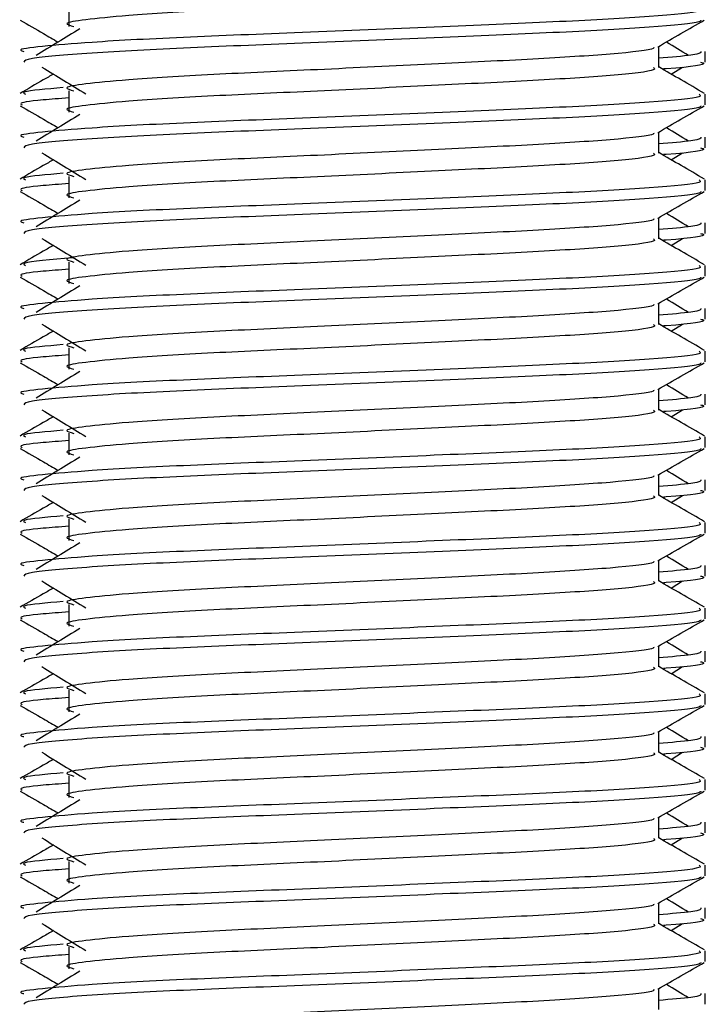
# Model space of a CAD drawing. Header units: millimetres. Extents: x 0 to 420, y 0 to 297.
# Tile 116 of 128: x 320.899 to 321.476, y 196.272 to 197.1. Entities that reach past the tile are written whole.
import ezdxf

# ---------------------------------------------------------------- set-up
doc = ezdxf.new("R2010")
doc.units = ezdxf.units.MM

msp = doc.modelspace()

# ---------------------------------------------------------------- linework, layer by layer
at = {"color": 7, "linetype": 'Continuous', "lineweight": 25}
for p, q in [((320.94019, 197.11265), (320.94019, 197.09462)), ((321.43633, 197.06019), (321.43633, 197.07776)), ((321.47534, 197.06465), (321.47534, 197.07363)), ((321.44672, 197.05455), (321.45637, 197.06045)), ((320.94019, 197.04056), (320.94019, 197.02254)), ((321.47534, 197.02859), (321.47534, 197.03758)), ((321.43633, 196.98811), (321.43633, 197.00568)), ((321.47534, 196.99257), (321.47534, 197.00155)), ((321.44672, 196.98246), (321.45637, 196.98837)), ((320.94019, 196.96848), (320.94019, 196.95046)), ((321.47534, 196.95651), (321.47534, 196.9655)), ((321.43633, 196.91603), (321.43633, 196.9336)), ((321.47534, 196.92049), (321.47534, 196.92947)), ((321.44672, 196.91038), (321.45637, 196.91629)), ((320.94019, 196.8964), (320.94019, 196.87838)), ((321.47534, 196.88443), (321.47534, 196.89342)), ((321.43633, 196.84394), (321.43633, 196.86152)), ((321.47534, 196.8484), (321.47534, 196.85739)), ((321.44672, 196.8383), (321.45637, 196.84421)), ((320.94019, 196.82432), (320.94019, 196.8063)), ((321.47534, 196.81235), (321.47534, 196.82134)), ((321.43633, 196.77186), (321.43633, 196.78944)), ((321.47534, 196.77632), (321.47534, 196.78531)), ((321.44672, 196.76622), (321.45637, 196.77213)), ((320.94019, 196.75224), (320.94019, 196.73422)), ((321.47534, 196.74027), (321.47534, 196.74926)), ((321.43633, 196.69978), (321.43633, 196.71736)), ((321.47534, 196.70424), (321.47534, 196.71323)), ((321.44672, 196.69414), (321.45637, 196.70005)), ((320.94019, 196.68016), (320.94019, 196.66213)), ((321.47534, 196.66819), (321.47534, 196.67717)), ((321.43633, 196.6277), (321.43633, 196.64527)), ((321.47534, 196.63216), (321.47534, 196.64114)), ((321.44672, 196.62206), (321.45637, 196.62797)), ((320.94019, 196.60807), (320.94019, 196.59005)), ((321.47534, 196.5961), (321.47534, 196.60509)), ((321.43633, 196.55562), (321.43633, 196.57319)), ((321.47534, 196.56008), (321.47534, 196.56906)), ((321.44672, 196.54997), (321.45637, 196.55588)), ((320.94019, 196.53599), (320.94019, 196.51797)), ((321.47534, 196.52402), (321.47534, 196.53301)), ((321.43633, 196.48354), (321.43633, 196.50111)), ((321.47534, 196.488), (321.47534, 196.49698)), ((321.44672, 196.47789), (321.45637, 196.4838)), ((320.94019, 196.46391), (320.94019, 196.44589)), ((321.47534, 196.45194), (321.47534, 196.46093)), ((321.43633, 196.41145), (321.43633, 196.42903)), ((321.47534, 196.41591), (321.47534, 196.4249)), ((321.44672, 196.40581), (321.45637, 196.41172)), ((320.94019, 196.39183), (320.94019, 196.37381)), ((321.47534, 196.37986), (321.47534, 196.38885)), ((321.43633, 196.33937), (321.43633, 196.35695)), ((321.47534, 196.34383), (321.47534, 196.35282)), ((321.44672, 196.33373), (321.45637, 196.33964)), ((320.94019, 196.31975), (320.94019, 196.30173)), ((321.47534, 196.30778), (321.47534, 196.31677)), ((321.43633, 196.26729), (321.43633, 196.28487)), ((321.47534, 196.27175), (321.47534, 196.28074))]:
    msp.add_line(p, q, dxfattribs=at)
for points, knots in [([(321.43201, 197.13222), (321.4328, 197.13152), (321.43517, 197.12942), (321.40008, 197.1254), (321.33428, 197.12119), (321.24583, 197.117), (321.14957, 197.11224), (321.05846, 197.10825), (320.99111, 197.10416), (320.95231, 197.10025), (320.93419, 197.09737), (320.94125, 197.09543), (320.94439, 197.09456)], [0, 0, 0, 0, 0.059132, 0.177163, 0.292064, 0.406849, 0.524898, 0.638409, 0.754774, 0.844226, 0.930647, 1, 1, 1, 1]), ([(321.47035, 197.10966), (321.47125, 197.10897), (321.47395, 197.10689), (321.43341, 197.10287), (321.35733, 197.09866), (321.25505, 197.09447), (321.14368, 197.08971), (321.03842, 197.08572), (320.96017, 197.08163), (320.91635, 197.07772), (320.89632, 197.07536), (320.90116, 197.07396), (320.90229, 197.07363)], [0, 0, 0, 0, 0.061077, 0.184512, 0.304677, 0.424721, 0.548174, 0.666888, 0.788581, 0.882129, 0.97251, 1, 1, 1, 1]), ([(320.89937, 197.09995), (320.90589, 197.09618), (320.91653, 197.09003), (320.92716, 197.08387), (320.93127, 197.08149)], [0, 0, 0, 0, 0.61317, 1, 1, 1, 1]), ([(321.4719, 197.0999), (321.47167, 197.09946), (321.47075, 197.09759), (321.4335, 197.09386), (321.35731, 197.08966), (321.25502, 197.08546), (321.14379, 197.0807), (321.03803, 197.07672), (320.95481, 197.07226), (320.90465, 197.068), (320.90308, 197.06564), (320.90243, 197.06465)], [0, 0, 0, 0, 0.039912, 0.166158, 0.289058, 0.411836, 0.5381, 0.659517, 0.783982, 0.909693, 1, 1, 1, 1]), ([(321.43555, 197.07731), (321.44206, 197.08109), (321.4551, 197.08863), (321.46814, 197.09618), (321.47466, 197.09995)], [0, 0, 0, 0, 0.499936, 1, 1, 1, 1]), ([(320.9495, 197.09266), (320.94336, 197.0889), (320.93107, 197.08137), (320.91881, 197.07385), (320.91268, 197.07009)], [0, 0, 0, 0, 0.49999, 1, 1, 1, 1]), ([(321.4319, 197.07726), (321.4322, 197.07685), (321.43352, 197.07504), (321.39958, 197.07133), (321.33441, 197.06713), (321.2458, 197.06293), (321.14958, 197.05818), (321.05846, 197.05419), (320.99111, 197.0501), (320.95231, 197.04619), (320.93418, 197.04331), (320.94125, 197.04136), (320.9444, 197.0405)], [0, 0, 0, 0, 0.035107, 0.156135, 0.273953, 0.391653, 0.512699, 0.629093, 0.748412, 0.840135, 0.92875, 1, 1, 1, 1]), ([(321.46135, 197.07009), (321.45522, 197.07385), (321.44903, 197.07765), (321.44282, 197.08145), (321.44276, 197.08149)], [0, 0, 0, 0, 0.989832, 1, 1, 1, 1]), ([(321.47174, 197.07363), (321.4719, 197.07256), (321.47217, 197.07074), (321.44674, 197.06876), (321.43633, 197.06795)], [0, 0, 0, 0, 0.590683, 1, 1, 1, 1]), ([(320.91766, 197.06045), (320.92381, 197.05669), (320.93609, 197.04917), (320.94836, 197.04164), (320.95449, 197.03788)], [0, 0, 0, 0, 0.500011, 1, 1, 1, 1]), ([(321.43201, 197.06013), (321.4328, 197.05944), (321.43517, 197.05734), (321.40008, 197.05331), (321.33428, 197.04911), (321.24583, 197.04491), (321.14957, 197.04016), (321.05846, 197.03617), (320.99111, 197.03208), (320.95231, 197.02816), (320.93419, 197.02529), (320.94125, 197.02335), (320.94439, 197.02248)], [0, 0, 0, 0, 0.059132, 0.177163, 0.292064, 0.406849, 0.524898, 0.638409, 0.754774, 0.844226, 0.930647, 1, 1, 1, 1]), ([(321.4748, 197.0383), (321.46828, 197.04207), (321.45545, 197.04949), (321.44263, 197.05692), (321.43633, 197.06056)], [0, 0, 0, 0, 0.508368, 1, 1, 1, 1]), ([(321.4716, 197.06465), (321.47265, 197.06431), (321.47801, 197.06259), (321.465, 197.06051), (321.44107, 197.05896), (321.44025, 197.05891)], [0, 0, 0, 0, 0.190296, 0.972093, 1, 1, 1, 1]), ([(320.92731, 197.05455), (320.92447, 197.0529), (320.91511, 197.04749), (320.90575, 197.04207), (320.89923, 197.0383)], [0, 0, 0, 0, 0.303338, 1, 1, 1, 1]), ([(320.93549, 197.04314), (320.92137, 197.04193), (320.89896, 197.04001), (320.9024, 197.03824), (320.90368, 197.03758)], [0, 0, 0, 0, 0.629852, 1, 1, 1, 1]), ([(321.47035, 197.03758), (321.47125, 197.03689), (321.47395, 197.03481), (321.43341, 197.03079), (321.35733, 197.02658), (321.25505, 197.02239), (321.14368, 197.01763), (321.03842, 197.01364), (320.96017, 197.00955), (320.91635, 197.00563), (320.89632, 197.00328), (320.90116, 197.00188), (320.90229, 197.00155)], [0, 0, 0, 0, 0.061077, 0.184512, 0.304677, 0.424721, 0.548174, 0.666888, 0.788581, 0.882129, 0.97251, 1, 1, 1, 1]), ([(320.94019, 197.03442), (320.93252, 197.03386), (320.90897, 197.03213), (320.89772, 197.03031), (320.90045, 197.02892), (320.90108, 197.02859)], [0, 0, 0, 0, 0.270543, 0.831179, 1, 1, 1, 1]), ([(320.89937, 197.02787), (320.90589, 197.0241), (320.91653, 197.01794), (320.92716, 197.01179), (320.93127, 197.00941)], [0, 0, 0, 0, 0.61317, 1, 1, 1, 1]), ([(321.4719, 197.02782), (321.47167, 197.02737), (321.47075, 197.02551), (321.4335, 197.02178), (321.35731, 197.01757), (321.25502, 197.01338), (321.14379, 197.00862), (321.03803, 197.00464), (320.95481, 197.00017), (320.90465, 196.99592), (320.90308, 196.99356), (320.90243, 196.99257)], [0, 0, 0, 0, 0.039912, 0.166158, 0.289058, 0.411836, 0.5381, 0.659517, 0.783982, 0.909693, 1, 1, 1, 1]), ([(321.43555, 197.00523), (321.44206, 197.009), (321.4551, 197.01655), (321.46814, 197.0241), (321.47466, 197.02787)], [0, 0, 0, 0, 0.499936, 1, 1, 1, 1]), ([(320.9495, 197.02058), (320.94336, 197.01681), (320.93107, 197.00929), (320.91881, 197.00177), (320.91268, 196.998)], [0, 0, 0, 0, 0.49999, 1, 1, 1, 1]), ([(321.46135, 196.998), (321.45522, 197.00177), (321.44903, 197.00557), (321.44282, 197.00937), (321.44276, 197.00941)], [0, 0, 0, 0, 0.989832, 1, 1, 1, 1]), ([(321.4319, 197.00517), (321.4322, 197.00477), (321.43352, 197.00296), (321.39958, 196.99925), (321.33441, 196.99505), (321.2458, 196.99085), (321.14958, 196.98609), (321.05846, 196.98211), (320.99111, 196.97802), (320.95231, 196.9741), (320.93418, 196.97122), (320.94125, 196.96928), (320.9444, 196.96841)], [0, 0, 0, 0, 0.035107, 0.156135, 0.273953, 0.391653, 0.512699, 0.629093, 0.748412, 0.840135, 0.92875, 1, 1, 1, 1]), ([(321.47174, 197.00155), (321.4719, 197.00048), (321.47217, 196.99866), (321.44674, 196.99667), (321.43633, 196.99586)], [0, 0, 0, 0, 0.590683, 1, 1, 1, 1]), ([(321.4716, 196.99257), (321.47265, 196.99223), (321.47801, 196.99051), (321.465, 196.98842), (321.44107, 196.98688), (321.44025, 196.98683)], [0, 0, 0, 0, 0.190296, 0.972093, 1, 1, 1, 1]), ([(320.91766, 196.98837), (320.92381, 196.98461), (320.93609, 196.97709), (320.94836, 196.96956), (320.95449, 196.9658)], [0, 0, 0, 0, 0.500011, 1, 1, 1, 1]), ([(321.43201, 196.98805), (321.4328, 196.98735), (321.43517, 196.98526), (321.40008, 196.98123), (321.33428, 196.97703), (321.24583, 196.97283), (321.14957, 196.96807), (321.05846, 196.96409), (320.99111, 196.96), (320.95231, 196.95608), (320.93419, 196.95321), (320.94125, 196.95126), (320.94439, 196.9504)], [0, 0, 0, 0, 0.059132, 0.177163, 0.292064, 0.406849, 0.524898, 0.638409, 0.754774, 0.844226, 0.930647, 1, 1, 1, 1]), ([(321.4748, 196.96622), (321.46828, 196.96999), (321.45545, 196.97741), (321.44263, 196.98483), (321.43633, 196.98848)], [0, 0, 0, 0, 0.508368, 1, 1, 1, 1]), ([(320.92731, 196.98246), (320.92447, 196.98082), (320.91511, 196.97541), (320.90575, 196.96999), (320.89923, 196.96622)], [0, 0, 0, 0, 0.303338, 1, 1, 1, 1]), ([(320.93549, 196.97106), (320.92137, 196.96985), (320.89896, 196.96793), (320.9024, 196.96616), (320.90368, 196.9655)], [0, 0, 0, 0, 0.629852, 1, 1, 1, 1]), ([(321.47035, 196.9655), (321.47125, 196.96481), (321.47395, 196.96272), (321.43341, 196.95871), (321.35733, 196.9545), (321.25505, 196.95031), (321.14368, 196.94555), (321.03842, 196.94156), (320.96017, 196.93747), (320.91635, 196.93355), (320.89632, 196.9312), (320.90116, 196.9298), (320.90229, 196.92947)], [0, 0, 0, 0, 0.061077, 0.184512, 0.304677, 0.424721, 0.548174, 0.666888, 0.788581, 0.882129, 0.97251, 1, 1, 1, 1]), ([(320.94019, 196.96234), (320.93252, 196.96178), (320.90897, 196.96005), (320.89772, 196.95822), (320.90045, 196.95683), (320.90108, 196.95651)], [0, 0, 0, 0, 0.270543, 0.831179, 1, 1, 1, 1]), ([(320.89937, 196.95579), (320.90589, 196.95201), (320.91653, 196.94586), (320.92716, 196.93971), (320.93127, 196.93733)], [0, 0, 0, 0, 0.61317, 1, 1, 1, 1]), ([(321.4719, 196.95574), (321.47167, 196.95529), (321.47075, 196.95343), (321.4335, 196.94969), (321.35731, 196.94549), (321.25502, 196.9413), (321.14379, 196.93654), (321.03803, 196.93255), (320.95481, 196.92809), (320.90465, 196.92384), (320.90308, 196.92147), (320.90243, 196.92049)], [0, 0, 0, 0, 0.039912, 0.166158, 0.289058, 0.411836, 0.5381, 0.659517, 0.783982, 0.909693, 1, 1, 1, 1]), ([(321.43555, 196.93315), (321.44206, 196.93692), (321.4551, 196.94447), (321.46814, 196.95201), (321.47466, 196.95579)], [0, 0, 0, 0, 0.499936, 1, 1, 1, 1]), ([(320.9495, 196.9485), (320.94336, 196.94473), (320.93107, 196.93721), (320.91881, 196.92968), (320.91268, 196.92592)], [0, 0, 0, 0, 0.49999, 1, 1, 1, 1]), ([(321.4319, 196.93309), (321.4322, 196.93269), (321.43352, 196.93087), (321.39958, 196.92716), (321.33441, 196.92297), (321.2458, 196.91877), (321.14958, 196.91401), (321.05846, 196.91003), (320.99111, 196.90593), (320.95231, 196.90202), (320.93418, 196.89914), (320.94125, 196.8972), (320.9444, 196.89633)], [0, 0, 0, 0, 0.035107, 0.156135, 0.273953, 0.391653, 0.512699, 0.629093, 0.748412, 0.840135, 0.92875, 1, 1, 1, 1]), ([(321.46135, 196.92592), (321.45522, 196.92968), (321.44903, 196.93349), (321.44282, 196.93729), (321.44276, 196.93733)], [0, 0, 0, 0, 0.989832, 1, 1, 1, 1]), ([(321.47174, 196.92947), (321.4719, 196.92839), (321.47217, 196.92657), (321.44674, 196.92459), (321.43633, 196.92378)], [0, 0, 0, 0, 0.590683, 1, 1, 1, 1]), ([(320.91766, 196.91629), (320.92381, 196.91253), (320.93609, 196.905), (320.94836, 196.89748), (320.95449, 196.89372)], [0, 0, 0, 0, 0.500011, 1, 1, 1, 1]), ([(321.4748, 196.89414), (321.46828, 196.89791), (321.45545, 196.90533), (321.44263, 196.91275), (321.43633, 196.9164)], [0, 0, 0, 0, 0.508368, 1, 1, 1, 1]), ([(321.4716, 196.92049), (321.47265, 196.92015), (321.47801, 196.91842), (321.465, 196.91634), (321.44107, 196.9148), (321.44025, 196.91474)], [0, 0, 0, 0, 0.190296, 0.972093, 1, 1, 1, 1]), ([(320.92731, 196.91038), (320.92447, 196.90874), (320.91511, 196.90332), (320.90575, 196.89791), (320.89923, 196.89414)], [0, 0, 0, 0, 0.3033381, 1, 1, 1, 1]), ([(321.43201, 196.91597), (321.4328, 196.91527), (321.43517, 196.91318), (321.40008, 196.90915), (321.33428, 196.90495), (321.24583, 196.90075), (321.14957, 196.89599), (321.05846, 196.89201), (320.99111, 196.88791), (320.95231, 196.884), (320.93419, 196.88112), (320.94125, 196.87918), (320.94439, 196.87832)], [0, 0, 0, 0, 0.059132, 0.1771634, 0.2920638, 0.4068492, 0.5248979, 0.6384095, 0.7547738, 0.8442256, 0.9306466, 1, 1, 1, 1]), ([(320.94329, 196.89985), (320.92541, 196.89834), (320.89907, 196.89612), (320.90256, 196.89408), (320.90368, 196.89342)], [0, 0, 0, 0, 0.678995, 1, 1, 1, 1]), ([(321.47035, 196.89342), (321.47125, 196.89273), (321.47395, 196.89064), (321.43341, 196.88663), (321.35733, 196.88242), (321.25505, 196.87823), (321.14368, 196.87347), (321.03842, 196.86948), (320.96017, 196.86539), (320.91635, 196.86147), (320.89632, 196.85911), (320.90116, 196.85771), (320.90229, 196.85739)], [0, 0, 0, 0, 0.061077, 0.184512, 0.304677, 0.424721, 0.548174, 0.666888, 0.788581, 0.882129, 0.97251, 1, 1, 1, 1]), ([(320.89937, 196.88371), (320.90589, 196.87993), (320.91653, 196.87378), (320.92716, 196.86762), (320.93127, 196.86524)], [0, 0, 0, 0, 0.61317, 1, 1, 1, 1]), ([(320.94019, 196.89026), (320.93252, 196.8897), (320.90897, 196.88797), (320.89772, 196.88614), (320.90045, 196.88475), (320.90108, 196.88443)], [0, 0, 0, 0, 0.270543, 0.831179, 1, 1, 1, 1]), ([(321.4719, 196.88366), (321.47167, 196.88321), (321.47075, 196.88135), (321.4335, 196.87761), (321.35731, 196.87341), (321.25502, 196.86922), (321.14379, 196.86446), (321.03803, 196.86047), (320.95481, 196.85601), (320.90465, 196.85176), (320.90308, 196.84939), (320.90243, 196.8484)], [0, 0, 0, 0, 0.0399117, 0.1661575, 0.2890582, 0.4118359, 0.5381002, 0.6595169, 0.7839817, 0.9096926, 1, 1, 1, 1]), ([(321.43555, 196.86107), (321.44206, 196.86484), (321.4551, 196.87239), (321.46814, 196.87993), (321.47466, 196.88371)], [0, 0, 0, 0, 0.499936, 1, 1, 1, 1]), ([(320.9495, 196.87641), (320.94336, 196.87265), (320.93107, 196.86513), (320.91881, 196.8576), (320.91268, 196.85384)], [0, 0, 0, 0, 0.49999, 1, 1, 1, 1]), ([(321.4319, 196.86101), (321.4322, 196.8606), (321.43352, 196.85879), (321.39958, 196.85508), (321.33441, 196.85089), (321.2458, 196.84669), (321.14958, 196.84193), (321.05846, 196.83794), (320.99111, 196.83385), (320.95231, 196.82994), (320.93418, 196.82706), (320.94125, 196.82512), (320.9444, 196.82425)], [0, 0, 0, 0, 0.035107, 0.156135, 0.273953, 0.391653, 0.512699, 0.629093, 0.748412, 0.840135, 0.92875, 1, 1, 1, 1]), ([(321.46135, 196.85384), (321.45522, 196.8576), (321.44903, 196.8614), (321.44282, 196.8652), (321.44276, 196.86524)], [0, 0, 0, 0, 0.989832, 1, 1, 1, 1]), ([(321.47174, 196.85739), (321.4719, 196.85631), (321.47217, 196.85449), (321.44674, 196.85251), (321.43633, 196.8517)], [0, 0, 0, 0, 0.590683, 1, 1, 1, 1]), ([(320.91766, 196.84421), (320.92381, 196.84045), (320.93609, 196.83292), (320.94836, 196.8254), (320.95449, 196.82163)], [0, 0, 0, 0, 0.500011, 1, 1, 1, 1]), ([(321.43201, 196.84389), (321.4328, 196.84319), (321.43517, 196.8411), (321.40008, 196.83707), (321.33428, 196.83286), (321.24583, 196.82867), (321.14957, 196.82391), (321.05846, 196.81992), (320.99111, 196.81583), (320.95231, 196.81192), (320.93419, 196.80904), (320.94125, 196.8071), (320.94439, 196.80624)], [0, 0, 0, 0, 0.059132, 0.177163, 0.292064, 0.406849, 0.524898, 0.638409, 0.754774, 0.844226, 0.930647, 1, 1, 1, 1]), ([(321.4748, 196.82206), (321.46828, 196.82583), (321.45545, 196.83325), (321.44263, 196.84067), (321.43633, 196.84432)], [0, 0, 0, 0, 0.508368, 1, 1, 1, 1]), ([(321.4716, 196.8484), (321.47265, 196.84807), (321.47801, 196.84634), (321.465, 196.84426), (321.44107, 196.84272), (321.44025, 196.84266)], [0, 0, 0, 0, 0.190296, 0.972093, 1, 1, 1, 1]), ([(320.92731, 196.8383), (320.92447, 196.83666), (320.91511, 196.83124), (320.90575, 196.82583), (320.89923, 196.82206)], [0, 0, 0, 0, 0.303338, 1, 1, 1, 1]), ([(320.93549, 196.8269), (320.92137, 196.82569), (320.89896, 196.82377), (320.9024, 196.82199), (320.90368, 196.82134)], [0, 0, 0, 0, 0.629852, 1, 1, 1, 1]), ([(321.47035, 196.82134), (321.47125, 196.82065), (321.47395, 196.81856), (321.43341, 196.81454), (321.35733, 196.81034), (321.25505, 196.80614), (321.14368, 196.80139), (321.03842, 196.7974), (320.96017, 196.79331), (320.91635, 196.78939), (320.89632, 196.78703), (320.90116, 196.78563), (320.90229, 196.78531)], [0, 0, 0, 0, 0.061077, 0.184512, 0.304677, 0.424721, 0.548174, 0.666888, 0.788581, 0.882129, 0.97251, 1, 1, 1, 1]), ([(320.94019, 196.81817), (320.93252, 196.81761), (320.90897, 196.81589), (320.89772, 196.81406), (320.90045, 196.81267), (320.90108, 196.81235)], [0, 0, 0, 0, 0.270543, 0.831179, 1, 1, 1, 1]), ([(320.89937, 196.81162), (320.90589, 196.80785), (320.91653, 196.8017), (320.92716, 196.79554), (320.93127, 196.79316)], [0, 0, 0, 0, 0.6131696, 1, 1, 1, 1]), ([(321.4719, 196.81158), (321.47167, 196.81113), (321.47075, 196.80927), (321.4335, 196.80553), (321.35731, 196.80133), (321.25502, 196.79713), (321.14379, 196.79237), (321.03803, 196.78839), (320.95481, 196.78393), (320.90465, 196.77968), (320.90308, 196.77731), (320.90243, 196.77632)], [0, 0, 0, 0, 0.0399117, 0.1661575, 0.2890582, 0.4118359, 0.5381002, 0.6595169, 0.7839817, 0.9096926, 1, 1, 1, 1]), ([(321.43555, 196.78899), (321.44206, 196.79276), (321.4551, 196.80031), (321.46814, 196.80785), (321.47466, 196.81162)], [0, 0, 0, 0, 0.499936, 1, 1, 1, 1]), ([(320.9495, 196.80433), (320.94336, 196.80057), (320.93107, 196.79305), (320.91881, 196.78552), (320.91268, 196.78176)], [0, 0, 0, 0, 0.49999, 1, 1, 1, 1]), ([(321.46135, 196.78176), (321.45522, 196.78552), (321.44903, 196.78932), (321.44282, 196.79312), (321.44276, 196.79316)], [0, 0, 0, 0, 0.989832, 1, 1, 1, 1]), ([(321.4319, 196.78893), (321.4322, 196.78852), (321.43352, 196.78671), (321.39958, 196.783), (321.33441, 196.7788), (321.2458, 196.77461), (321.14958, 196.76985), (321.05846, 196.76586), (320.99111, 196.76177), (320.95231, 196.75786), (320.93418, 196.75498), (320.94125, 196.75304), (320.9444, 196.75217)], [0, 0, 0, 0, 0.035107, 0.156135, 0.273953, 0.391653, 0.512699, 0.629093, 0.748412, 0.840135, 0.92875, 1, 1, 1, 1]), ([(321.47174, 196.78531), (321.4719, 196.78423), (321.47217, 196.78241), (321.44674, 196.78043), (321.43633, 196.77962)], [0, 0, 0, 0, 0.5906829, 1, 1, 1, 1]), ([(321.4716, 196.77632), (321.47265, 196.77598), (321.47801, 196.77426), (321.465, 196.77218), (321.44107, 196.77063), (321.44025, 196.77058)], [0, 0, 0, 0, 0.190296, 0.972093, 1, 1, 1, 1]), ([(320.91766, 196.77213), (320.92381, 196.76837), (320.93609, 196.76084), (320.94836, 196.75332), (320.95449, 196.74955)], [0, 0, 0, 0, 0.500011, 1, 1, 1, 1]), ([(321.43201, 196.77181), (321.4328, 196.77111), (321.43517, 196.76901), (321.40008, 196.76499), (321.33428, 196.76078), (321.24583, 196.75659), (321.14957, 196.75183), (321.05846, 196.74784), (320.99111, 196.74375), (320.95231, 196.73984), (320.93419, 196.73696), (320.94125, 196.73502), (320.94439, 196.73415)], [0, 0, 0, 0, 0.059132, 0.1771634, 0.2920638, 0.4068492, 0.5248979, 0.6384095, 0.7547738, 0.8442256, 0.9306466, 1, 1, 1, 1]), ([(321.4748, 196.74998), (321.46828, 196.75375), (321.45545, 196.76117), (321.44263, 196.76859), (321.43633, 196.77224)], [0, 0, 0, 0, 0.508368, 1, 1, 1, 1]), ([(320.92731, 196.76622), (320.92447, 196.76458), (320.91511, 196.75916), (320.90575, 196.75375), (320.89923, 196.74998)], [0, 0, 0, 0, 0.303338, 1, 1, 1, 1]), ([(320.93549, 196.75482), (320.92137, 196.75361), (320.89896, 196.75168), (320.9024, 196.74991), (320.90368, 196.74926)], [0, 0, 0, 0, 0.629852, 1, 1, 1, 1]), ([(321.47035, 196.74926), (321.47125, 196.74857), (321.47395, 196.74648), (321.43341, 196.74246), (321.35733, 196.73826), (321.25505, 196.73406), (321.14368, 196.7293), (321.03842, 196.72532), (320.96017, 196.72123), (320.91635, 196.71731), (320.89632, 196.71495), (320.90116, 196.71355), (320.90229, 196.71323)], [0, 0, 0, 0, 0.061077, 0.184512, 0.304677, 0.424721, 0.548174, 0.666888, 0.788581, 0.882129, 0.97251, 1, 1, 1, 1]), ([(320.94019, 196.74609), (320.93252, 196.74553), (320.90897, 196.74381), (320.89772, 196.74198), (320.90045, 196.74059), (320.90108, 196.74027)], [0, 0, 0, 0, 0.270543, 0.831179, 1, 1, 1, 1]), ([(320.89937, 196.73954), (320.90589, 196.73577), (320.91653, 196.72962), (320.92716, 196.72346), (320.93127, 196.72108)], [0, 0, 0, 0, 0.61317, 1, 1, 1, 1]), ([(321.4719, 196.73949), (321.47167, 196.73905), (321.47075, 196.73719), (321.4335, 196.73345), (321.35731, 196.72925), (321.25502, 196.72505), (321.14379, 196.72029), (321.03803, 196.71631), (320.95481, 196.71185), (320.90465, 196.70759), (320.90308, 196.70523), (320.90243, 196.70424)], [0, 0, 0, 0, 0.039912, 0.166158, 0.289058, 0.411836, 0.5381, 0.659517, 0.783982, 0.909693, 1, 1, 1, 1]), ([(321.43555, 196.7169), (321.44206, 196.72068), (321.4551, 196.72823), (321.46814, 196.73577), (321.47466, 196.73954)], [0, 0, 0, 0, 0.499936, 1, 1, 1, 1]), ([(320.9495, 196.73225), (320.94336, 196.72849), (320.93107, 196.72096), (320.91881, 196.71344), (320.91268, 196.70968)], [0, 0, 0, 0, 0.49999, 1, 1, 1, 1]), ([(321.46135, 196.70968), (321.45522, 196.71344), (321.44903, 196.71724), (321.44282, 196.72104), (321.44276, 196.72108)], [0, 0, 0, 0, 0.989832, 1, 1, 1, 1]), ([(321.4319, 196.71685), (321.4322, 196.71644), (321.43352, 196.71463), (321.39958, 196.71092), (321.33441, 196.70672), (321.2458, 196.70253), (321.14958, 196.69777), (321.05846, 196.69378), (320.99111, 196.68969), (320.95231, 196.68578), (320.93418, 196.6829), (320.94125, 196.68095), (320.9444, 196.68009)], [0, 0, 0, 0, 0.035107, 0.156135, 0.273953, 0.391653, 0.512699, 0.629093, 0.748412, 0.840135, 0.92875, 1, 1, 1, 1]), ([(321.47174, 196.71323), (321.4719, 196.71215), (321.47217, 196.71033), (321.44674, 196.70835), (321.43633, 196.70754)], [0, 0, 0, 0, 0.590683, 1, 1, 1, 1]), ([(321.4716, 196.70424), (321.47265, 196.7039), (321.47801, 196.70218), (321.465, 196.7001), (321.44107, 196.69855), (321.44025, 196.6985)], [0, 0, 0, 0, 0.190296, 0.972093, 1, 1, 1, 1]), ([(320.92731, 196.69414), (320.92447, 196.6925), (320.91511, 196.68708), (320.90575, 196.68167), (320.89923, 196.67789)], [0, 0, 0, 0, 0.303338, 1, 1, 1, 1]), ([(320.91766, 196.70005), (320.92381, 196.69628), (320.93609, 196.68876), (320.94836, 196.68123), (320.95449, 196.67747)], [0, 0, 0, 0, 0.500011, 1, 1, 1, 1]), ([(321.43201, 196.69973), (321.4328, 196.69903), (321.43517, 196.69693), (321.40008, 196.69291), (321.33428, 196.6887), (321.24583, 196.68451), (321.14957, 196.67975), (321.05846, 196.67576), (320.99111, 196.67167), (320.95231, 196.66776), (320.93419, 196.66488), (320.94125, 196.66294), (320.94439, 196.66207)], [0, 0, 0, 0, 0.059132, 0.177163, 0.292064, 0.406849, 0.524898, 0.638409, 0.754774, 0.844226, 0.930647, 1, 1, 1, 1]), ([(321.4748, 196.67789), (321.46828, 196.68167), (321.45545, 196.68908), (321.44263, 196.69651), (321.43633, 196.70016)], [0, 0, 0, 0, 0.5083681, 1, 1, 1, 1]), ([(321.47035, 196.67717), (321.47125, 196.67648), (321.47395, 196.6744), (321.43341, 196.67038), (321.35733, 196.66617), (321.25505, 196.66198), (321.14368, 196.65722), (321.03842, 196.65323), (320.96017, 196.64914), (320.91635, 196.64523), (320.89632, 196.64287), (320.90116, 196.64147), (320.90229, 196.64114)], [0, 0, 0, 0, 0.061077, 0.184512, 0.304677, 0.424721, 0.548174, 0.666888, 0.788581, 0.882129, 0.97251, 1, 1, 1, 1]), ([(320.93549, 196.68274), (320.92137, 196.68153), (320.89896, 196.6796), (320.9024, 196.67783), (320.90368, 196.67717)], [0, 0, 0, 0, 0.629852, 1, 1, 1, 1]), ([(320.94019, 196.67401), (320.93252, 196.67345), (320.90897, 196.67173), (320.89772, 196.6699), (320.90045, 196.66851), (320.90108, 196.66819)], [0, 0, 0, 0, 0.270543, 0.831179, 1, 1, 1, 1]), ([(320.89937, 196.66746), (320.90589, 196.66369), (320.91653, 196.65754), (320.92716, 196.65138), (320.93127, 196.649)], [0, 0, 0, 0, 0.61317, 1, 1, 1, 1]), ([(321.4719, 196.66741), (321.47167, 196.66697), (321.47075, 196.6651), (321.4335, 196.66137), (321.35731, 196.65717), (321.25502, 196.65297), (321.14379, 196.64821), (321.03803, 196.64423), (320.95481, 196.63977), (320.90465, 196.63551), (320.90308, 196.63315), (320.90243, 196.63216)], [0, 0, 0, 0, 0.039912, 0.166158, 0.289058, 0.411836, 0.5381, 0.659517, 0.783982, 0.909693, 1, 1, 1, 1]), ([(320.9495, 196.66017), (320.94336, 196.65641), (320.93107, 196.64888), (320.91881, 196.64136), (320.91268, 196.6376)], [0, 0, 0, 0, 0.49999, 1, 1, 1, 1]), ([(321.43555, 196.64482), (321.44206, 196.6486), (321.4551, 196.65614), (321.46814, 196.66369), (321.47466, 196.66746)], [0, 0, 0, 0, 0.4999356, 1, 1, 1, 1]), ([(321.4319, 196.64477), (321.4322, 196.64436), (321.43352, 196.64255), (321.39958, 196.63884), (321.33441, 196.63464), (321.2458, 196.63044), (321.14958, 196.62569), (321.05846, 196.6217), (320.99111, 196.61761), (320.95231, 196.6137), (320.93418, 196.61082), (320.94125, 196.60887), (320.9444, 196.60801)], [0, 0, 0, 0, 0.035107, 0.156135, 0.273953, 0.391653, 0.512699, 0.629093, 0.748412, 0.840135, 0.92875, 1, 1, 1, 1]), ([(321.46135, 196.6376), (321.45522, 196.64136), (321.44903, 196.64516), (321.44282, 196.64896), (321.44276, 196.649)], [0, 0, 0, 0, 0.989832, 1, 1, 1, 1]), ([(321.47174, 196.64114), (321.4719, 196.64007), (321.47217, 196.63825), (321.44674, 196.63627), (321.43633, 196.63546)], [0, 0, 0, 0, 0.590683, 1, 1, 1, 1]), ([(320.91766, 196.62797), (320.92381, 196.6242), (320.93609, 196.61668), (320.94836, 196.60915), (320.95449, 196.60539)], [0, 0, 0, 0, 0.500011, 1, 1, 1, 1]), ([(321.43201, 196.62764), (321.4328, 196.62695), (321.43517, 196.62485), (321.40008, 196.62083), (321.33428, 196.61662), (321.24583, 196.61242), (321.14957, 196.60767), (321.05846, 196.60368), (320.99111, 196.59959), (320.95231, 196.59567), (320.93419, 196.5928), (320.94125, 196.59086), (320.94439, 196.58999)], [0, 0, 0, 0, 0.059132, 0.177163, 0.292064, 0.406849, 0.524898, 0.638409, 0.754774, 0.844226, 0.930647, 1, 1, 1, 1]), ([(321.4748, 196.60581), (321.46828, 196.60958), (321.45545, 196.617), (321.44263, 196.62443), (321.43633, 196.62807)], [0, 0, 0, 0, 0.508368, 1, 1, 1, 1]), ([(321.4716, 196.63216), (321.47265, 196.63182), (321.47801, 196.6301), (321.465, 196.62802), (321.44107, 196.62647), (321.44025, 196.62642)], [0, 0, 0, 0, 0.190296, 0.972093, 1, 1, 1, 1]), ([(320.92731, 196.62206), (320.92447, 196.62041), (320.91511, 196.615), (320.90575, 196.60958), (320.89923, 196.60581)], [0, 0, 0, 0, 0.3033381, 1, 1, 1, 1]), ([(320.93549, 196.61065), (320.92137, 196.60944), (320.89896, 196.60752), (320.9024, 196.60575), (320.90368, 196.60509)], [0, 0, 0, 0, 0.629852, 1, 1, 1, 1]), ([(321.47035, 196.60509), (321.47125, 196.6044), (321.47395, 196.60232), (321.43341, 196.5983), (321.35733, 196.59409), (321.25505, 196.5899), (321.14368, 196.58514), (321.03842, 196.58115), (320.96017, 196.57706), (320.91635, 196.57315), (320.89632, 196.57079), (320.90116, 196.56939), (320.90229, 196.56906)], [0, 0, 0, 0, 0.061077, 0.184512, 0.304677, 0.424721, 0.548174, 0.666888, 0.788581, 0.882129, 0.97251, 1, 1, 1, 1]), ([(320.94019, 196.60193), (320.93252, 196.60137), (320.90897, 196.59964), (320.89772, 196.59782), (320.90045, 196.59643), (320.90108, 196.5961)], [0, 0, 0, 0, 0.270543, 0.831179, 1, 1, 1, 1]), ([(320.89937, 196.59538), (320.90589, 196.59161), (320.91653, 196.58545), (320.92716, 196.5793), (320.93127, 196.57692)], [0, 0, 0, 0, 0.61317, 1, 1, 1, 1]), ([(321.4719, 196.59533), (321.47167, 196.59488), (321.47075, 196.59302), (321.4335, 196.58929), (321.35731, 196.58508), (321.25502, 196.58089), (321.14379, 196.57613), (321.03803, 196.57215), (320.95481, 196.56768), (320.90465, 196.56343), (320.90308, 196.56107), (320.90243, 196.56008)], [0, 0, 0, 0, 0.039912, 0.166158, 0.289058, 0.411836, 0.5381, 0.659517, 0.783982, 0.909693, 1, 1, 1, 1]), ([(321.43555, 196.57274), (321.44206, 196.57651), (321.4551, 196.58406), (321.46814, 196.59161), (321.47466, 196.59538)], [0, 0, 0, 0, 0.499936, 1, 1, 1, 1]), ([(320.9495, 196.58809), (320.94336, 196.58433), (320.93107, 196.5768), (320.91881, 196.56928), (320.91268, 196.56551)], [0, 0, 0, 0, 0.49999, 1, 1, 1, 1]), ([(321.46135, 196.56551), (321.45522, 196.56928), (321.44903, 196.57308), (321.44282, 196.57688), (321.44276, 196.57692)], [0, 0, 0, 0, 0.989832, 1, 1, 1, 1]), ([(321.4319, 196.57268), (321.4322, 196.57228), (321.43352, 196.57047), (321.39958, 196.56676), (321.33441, 196.56256), (321.2458, 196.55836), (321.14958, 196.5536), (321.05846, 196.54962), (320.99111, 196.54553), (320.95231, 196.54161), (320.93418, 196.53873), (320.94125, 196.53679), (320.9444, 196.53592)], [0, 0, 0, 0, 0.035107, 0.156135, 0.273953, 0.391653, 0.512699, 0.629093, 0.748412, 0.840135, 0.92875, 1, 1, 1, 1]), ([(321.47174, 196.56906), (321.4719, 196.56799), (321.47217, 196.56617), (321.44674, 196.56418), (321.43633, 196.56337)], [0, 0, 0, 0, 0.590683, 1, 1, 1, 1]), ([(321.4716, 196.56008), (321.47265, 196.55974), (321.47801, 196.55802), (321.465, 196.55593), (321.44107, 196.55439), (321.44025, 196.55434)], [0, 0, 0, 0, 0.190296, 0.972093, 1, 1, 1, 1]), ([(320.91766, 196.55588), (320.92381, 196.55212), (320.93609, 196.5446), (320.94836, 196.53707), (320.95449, 196.53331)], [0, 0, 0, 0, 0.500011, 1, 1, 1, 1]), ([(321.43201, 196.55556), (321.4328, 196.55486), (321.43517, 196.55277), (321.40008, 196.54874), (321.33428, 196.54454), (321.24583, 196.54034), (321.14957, 196.53558), (321.05846, 196.5316), (320.99111, 196.52751), (320.95231, 196.52359), (320.93419, 196.52072), (320.94125, 196.51877), (320.94439, 196.51791)], [0, 0, 0, 0, 0.059132, 0.177163, 0.292064, 0.406849, 0.524898, 0.638409, 0.754774, 0.844226, 0.930647, 1, 1, 1, 1]), ([(321.4748, 196.53373), (321.46828, 196.5375), (321.45545, 196.54492), (321.44263, 196.55234), (321.43633, 196.55599)], [0, 0, 0, 0, 0.508368, 1, 1, 1, 1]), ([(320.92731, 196.54997), (320.92447, 196.54833), (320.91511, 196.54292), (320.90575, 196.5375), (320.89923, 196.53373)], [0, 0, 0, 0, 0.303338, 1, 1, 1, 1]), ([(320.93549, 196.53857), (320.92137, 196.53736), (320.89896, 196.53544), (320.9024, 196.53367), (320.90368, 196.53301)], [0, 0, 0, 0, 0.629852, 1, 1, 1, 1]), ([(321.47035, 196.53301), (321.47125, 196.53232), (321.47395, 196.53023), (321.43341, 196.52622), (321.35733, 196.52201), (321.25505, 196.51782), (321.14368, 196.51306), (321.03842, 196.50907), (320.96017, 196.50498), (320.91635, 196.50106), (320.89632, 196.49871), (320.90116, 196.49731), (320.90229, 196.49698)], [0, 0, 0, 0, 0.061077, 0.184512, 0.304677, 0.424721, 0.548174, 0.666888, 0.788581, 0.882129, 0.97251, 1, 1, 1, 1]), ([(320.94019, 196.52985), (320.93252, 196.52929), (320.90897, 196.52756), (320.89772, 196.52574), (320.90045, 196.52434), (320.90108, 196.52402)], [0, 0, 0, 0, 0.270543, 0.831179, 1, 1, 1, 1]), ([(320.89937, 196.5233), (320.90589, 196.51953), (320.91653, 196.51337), (320.92716, 196.50722), (320.93127, 196.50484)], [0, 0, 0, 0, 0.61317, 1, 1, 1, 1]), ([(321.4719, 196.52325), (321.47167, 196.5228), (321.47075, 196.52094), (321.4335, 196.5172), (321.35731, 196.513), (321.25502, 196.50881), (321.14379, 196.50405), (321.03803, 196.50006), (320.95481, 196.4956), (320.90465, 196.49135), (320.90308, 196.48898), (320.90243, 196.488)], [0, 0, 0, 0, 0.0399117, 0.1661575, 0.2890582, 0.4118359, 0.5381002, 0.6595169, 0.7839817, 0.9096926, 1, 1, 1, 1]), ([(321.43555, 196.50066), (321.44206, 196.50443), (321.4551, 196.51198), (321.46814, 196.51953), (321.47466, 196.5233)], [0, 0, 0, 0, 0.499936, 1, 1, 1, 1]), ([(320.9495, 196.51601), (320.94336, 196.51224), (320.93107, 196.50472), (320.91881, 196.4972), (320.91268, 196.49343)], [0, 0, 0, 0, 0.49999, 1, 1, 1, 1]), ([(321.46135, 196.49343), (321.45522, 196.4972), (321.44903, 196.501), (321.44282, 196.5048), (321.44276, 196.50484)], [0, 0, 0, 0, 0.989832, 1, 1, 1, 1]), ([(321.4319, 196.5006), (321.4322, 196.5002), (321.43352, 196.49838), (321.39958, 196.49467), (321.33441, 196.49048), (321.2458, 196.48628), (321.14958, 196.48152), (321.05846, 196.47754), (320.99111, 196.47344), (320.95231, 196.46953), (320.93418, 196.46665), (320.94125, 196.46471), (320.9444, 196.46384)], [0, 0, 0, 0, 0.035107, 0.156135, 0.273953, 0.391653, 0.512699, 0.629093, 0.748412, 0.840135, 0.92875, 1, 1, 1, 1]), ([(321.47174, 196.49698), (321.4719, 196.4959), (321.47217, 196.49408), (321.44674, 196.4921), (321.43633, 196.49129)], [0, 0, 0, 0, 0.590683, 1, 1, 1, 1]), ([(321.4716, 196.488), (321.47265, 196.48766), (321.47801, 196.48593), (321.465, 196.48385), (321.44107, 196.48231), (321.44025, 196.48225)], [0, 0, 0, 0, 0.190296, 0.972093, 1, 1, 1, 1]), ([(320.92731, 196.47789), (320.92447, 196.47625), (320.91511, 196.47083), (320.90575, 196.46542), (320.89923, 196.46165)], [0, 0, 0, 0, 0.303338, 1, 1, 1, 1]), ([(320.91766, 196.4838), (320.92381, 196.48004), (320.93609, 196.47251), (320.94836, 196.46499), (320.95449, 196.46123)], [0, 0, 0, 0, 0.500011, 1, 1, 1, 1]), ([(321.43201, 196.48348), (321.4328, 196.48278), (321.43517, 196.48069), (321.40008, 196.47666), (321.33428, 196.47246), (321.24583, 196.46826), (321.14957, 196.4635), (321.05846, 196.45952), (320.99111, 196.45542), (320.95231, 196.45151), (320.93419, 196.44863), (320.94125, 196.44669), (320.94439, 196.44583)], [0, 0, 0, 0, 0.059132, 0.177163, 0.292064, 0.406849, 0.524898, 0.638409, 0.754774, 0.844226, 0.930647, 1, 1, 1, 1]), ([(321.4748, 196.46165), (321.46828, 196.46542), (321.45545, 196.47284), (321.44263, 196.48026), (321.43633, 196.48391)], [0, 0, 0, 0, 0.508368, 1, 1, 1, 1]), ([(321.47035, 196.46093), (321.47125, 196.46024), (321.47395, 196.45815), (321.43341, 196.45414), (321.35733, 196.44993), (321.25505, 196.44574), (321.14368, 196.44098), (321.03842, 196.43699), (320.96017, 196.4329), (320.91635, 196.42898), (320.89632, 196.42662), (320.90116, 196.42523), (320.90229, 196.4249)], [0, 0, 0, 0, 0.061077, 0.184512, 0.304677, 0.424721, 0.548174, 0.666888, 0.788581, 0.882129, 0.97251, 1, 1, 1, 1]), ([(320.93549, 196.46649), (320.92137, 196.46528), (320.89896, 196.46336), (320.9024, 196.46159), (320.90368, 196.46093)], [0, 0, 0, 0, 0.629852, 1, 1, 1, 1]), ([(320.94019, 196.45777), (320.93252, 196.45721), (320.90897, 196.45548), (320.89772, 196.45365), (320.90045, 196.45226), (320.90108, 196.45194)], [0, 0, 0, 0, 0.270543, 0.831179, 1, 1, 1, 1]), ([(320.89937, 196.45122), (320.90589, 196.44744), (320.91653, 196.44129), (320.92716, 196.43513), (320.93127, 196.43275)], [0, 0, 0, 0, 0.61317, 1, 1, 1, 1]), ([(321.4719, 196.45117), (321.47167, 196.45072), (321.47075, 196.44886), (321.4335, 196.44512), (321.35731, 196.44092), (321.25502, 196.43673), (321.14379, 196.43197), (321.03803, 196.42798), (320.95481, 196.42352), (320.90465, 196.41927), (320.90308, 196.4169), (320.90243, 196.41591)], [0, 0, 0, 0, 0.0399117, 0.1661575, 0.2890582, 0.4118359, 0.5381002, 0.6595169, 0.7839817, 0.9096926, 1, 1, 1, 1]), ([(321.43555, 196.42858), (321.44206, 196.43235), (321.4551, 196.4399), (321.46814, 196.44744), (321.47466, 196.45122)], [0, 0, 0, 0, 0.499936, 1, 1, 1, 1]), ([(320.9495, 196.44392), (320.94336, 196.44016), (320.93107, 196.43264), (320.91881, 196.42511), (320.91268, 196.42135)], [0, 0, 0, 0, 0.49999, 1, 1, 1, 1]), ([(321.4319, 196.42852), (321.4322, 196.42811), (321.43352, 196.4263), (321.39958, 196.42259), (321.33441, 196.4184), (321.2458, 196.4142), (321.14958, 196.40944), (321.05846, 196.40545), (320.99111, 196.40136), (320.95231, 196.39745), (320.93418, 196.39457), (320.94125, 196.39263), (320.9444, 196.39176)], [0, 0, 0, 0, 0.035107, 0.156135, 0.273953, 0.391653, 0.512699, 0.629093, 0.748412, 0.840135, 0.92875, 1, 1, 1, 1]), ([(321.46135, 196.42135), (321.45522, 196.42511), (321.44903, 196.42891), (321.44282, 196.43272), (321.44276, 196.43275)], [0, 0, 0, 0, 0.989832, 1, 1, 1, 1]), ([(321.47174, 196.4249), (321.4719, 196.42382), (321.47217, 196.422), (321.44674, 196.42002), (321.43633, 196.41921)], [0, 0, 0, 0, 0.590683, 1, 1, 1, 1]), ([(320.91766, 196.41172), (320.92381, 196.40796), (320.93609, 196.40043), (320.94836, 196.39291), (320.95449, 196.38914)], [0, 0, 0, 0, 0.5000113, 1, 1, 1, 1]), ([(321.43201, 196.4114), (321.4328, 196.4107), (321.43517, 196.40861), (321.40008, 196.40458), (321.33428, 196.40037), (321.24583, 196.39618), (321.14957, 196.39142), (321.05846, 196.38743), (320.99111, 196.38334), (320.95231, 196.37943), (320.93419, 196.37655), (320.94125, 196.37461), (320.94439, 196.37375)], [0, 0, 0, 0, 0.059132, 0.177163, 0.292064, 0.406849, 0.524898, 0.638409, 0.754774, 0.844226, 0.930647, 1, 1, 1, 1]), ([(321.4748, 196.38957), (321.46828, 196.39334), (321.45545, 196.40076), (321.44263, 196.40818), (321.43633, 196.41183)], [0, 0, 0, 0, 0.508368, 1, 1, 1, 1]), ([(321.4716, 196.41591), (321.47265, 196.41558), (321.47801, 196.41385), (321.465, 196.41177), (321.44107, 196.41023), (321.44025, 196.41017)], [0, 0, 0, 0, 0.190296, 0.972093, 1, 1, 1, 1]), ([(320.92731, 196.40581), (320.92447, 196.40417), (320.91511, 196.39875), (320.90575, 196.39334), (320.89923, 196.38957)], [0, 0, 0, 0, 0.3033381, 1, 1, 1, 1]), ([(320.93549, 196.39441), (320.92137, 196.3932), (320.89896, 196.39128), (320.9024, 196.3895), (320.90368, 196.38885)], [0, 0, 0, 0, 0.6298517, 1, 1, 1, 1]), ([(321.47035, 196.38885), (321.47125, 196.38816), (321.47395, 196.38607), (321.43341, 196.38205), (321.35733, 196.37785), (321.25505, 196.37365), (321.14368, 196.3689), (321.03842, 196.36491), (320.96017, 196.36082), (320.91635, 196.3569), (320.89632, 196.35454), (320.90116, 196.35314), (320.90229, 196.35282)], [0, 0, 0, 0, 0.061077, 0.184512, 0.304677, 0.424721, 0.548174, 0.666888, 0.788581, 0.882129, 0.97251, 1, 1, 1, 1]), ([(320.89937, 196.37913), (320.90589, 196.37536), (320.91653, 196.36921), (320.92716, 196.36305), (320.93127, 196.36067)], [0, 0, 0, 0, 0.61317, 1, 1, 1, 1]), ([(320.94019, 196.38568), (320.93252, 196.38512), (320.90897, 196.3834), (320.89772, 196.38157), (320.90045, 196.38018), (320.90108, 196.37986)], [0, 0, 0, 0, 0.270543, 0.831179, 1, 1, 1, 1]), ([(321.4719, 196.37909), (321.47167, 196.37864), (321.47075, 196.37678), (321.4335, 196.37304), (321.35731, 196.36884), (321.25502, 196.36464), (321.14379, 196.35988), (321.03803, 196.3559), (320.95481, 196.35144), (320.90465, 196.34719), (320.90308, 196.34482), (320.90243, 196.34383)], [0, 0, 0, 0, 0.039912, 0.166158, 0.289058, 0.411836, 0.5381, 0.659517, 0.783982, 0.909693, 1, 1, 1, 1]), ([(321.43555, 196.3565), (321.44206, 196.36027), (321.4551, 196.36782), (321.46814, 196.37536), (321.47466, 196.37913)], [0, 0, 0, 0, 0.4999356, 1, 1, 1, 1]), ([(320.9495, 196.37184), (320.94336, 196.36808), (320.93107, 196.36056), (320.91881, 196.35303), (320.91268, 196.34927)], [0, 0, 0, 0, 0.49999, 1, 1, 1, 1]), ([(321.4319, 196.35644), (321.4322, 196.35603), (321.43352, 196.35422), (321.39958, 196.35051), (321.33441, 196.34631), (321.2458, 196.34212), (321.14958, 196.33736), (321.05846, 196.33337), (320.99111, 196.32928), (320.95231, 196.32537), (320.93418, 196.32249), (320.94125, 196.32055), (320.9444, 196.31968)], [0, 0, 0, 0, 0.035107, 0.156135, 0.273953, 0.391653, 0.512699, 0.629093, 0.748412, 0.840135, 0.92875, 1, 1, 1, 1]), ([(321.47174, 196.35282), (321.4719, 196.35174), (321.47217, 196.34992), (321.44674, 196.34794), (321.43633, 196.34713)], [0, 0, 0, 0, 0.590683, 1, 1, 1, 1]), ([(321.46135, 196.34927), (321.45522, 196.35303), (321.44903, 196.35683), (321.44282, 196.36063), (321.44276, 196.36067)], [0, 0, 0, 0, 0.989832, 1, 1, 1, 1]), ([(320.91766, 196.33964), (320.92381, 196.33588), (320.93609, 196.32835), (320.94836, 196.32083), (320.95449, 196.31706)], [0, 0, 0, 0, 0.500011, 1, 1, 1, 1]), ([(321.43201, 196.33932), (321.4328, 196.33862), (321.43517, 196.33652), (321.40008, 196.3325), (321.33428, 196.32829), (321.24583, 196.3241), (321.14957, 196.31934), (321.05846, 196.31535), (320.99111, 196.31126), (320.95231, 196.30735), (320.93419, 196.30447), (320.94125, 196.30253), (320.94439, 196.30166)], [0, 0, 0, 0, 0.059132, 0.177163, 0.292064, 0.406849, 0.524898, 0.638409, 0.754774, 0.844226, 0.930647, 1, 1, 1, 1]), ([(321.4748, 196.31749), (321.46828, 196.32126), (321.45545, 196.32868), (321.44263, 196.3361), (321.43633, 196.33975)], [0, 0, 0, 0, 0.508368, 1, 1, 1, 1]), ([(321.4716, 196.34383), (321.47265, 196.3435), (321.47801, 196.34177), (321.465, 196.33969), (321.44107, 196.33814), (321.44025, 196.33809)], [0, 0, 0, 0, 0.190296, 0.972093, 1, 1, 1, 1]), ([(320.92731, 196.33373), (320.92447, 196.33209), (320.91511, 196.32667), (320.90575, 196.32126), (320.89923, 196.31749)], [0, 0, 0, 0, 0.303338, 1, 1, 1, 1]), ([(320.93549, 196.32233), (320.92137, 196.32112), (320.89896, 196.31919), (320.9024, 196.31742), (320.90368, 196.31677)], [0, 0, 0, 0, 0.6298517, 1, 1, 1, 1]), ([(321.47035, 196.31677), (321.47125, 196.31608), (321.47395, 196.31399), (321.43341, 196.30997), (321.35733, 196.30577), (321.25505, 196.30157), (321.14368, 196.29681), (321.03842, 196.29283), (320.96017, 196.28874), (320.91635, 196.28482), (320.89632, 196.28246), (320.90116, 196.28106), (320.90229, 196.28074)], [0, 0, 0, 0, 0.061077, 0.184512, 0.304677, 0.424721, 0.548174, 0.666888, 0.788581, 0.882129, 0.97251, 1, 1, 1, 1]), ([(320.94019, 196.3136), (320.93252, 196.31304), (320.90897, 196.31132), (320.89772, 196.30949), (320.90045, 196.3081), (320.90108, 196.30778)], [0, 0, 0, 0, 0.270543, 0.831179, 1, 1, 1, 1]), ([(320.89937, 196.30705), (320.90589, 196.30328), (320.91653, 196.29713), (320.92716, 196.29097), (320.93127, 196.28859)], [0, 0, 0, 0, 0.61317, 1, 1, 1, 1]), ([(321.4719, 196.307), (321.47167, 196.30656), (321.47075, 196.3047), (321.4335, 196.30096), (321.35731, 196.29676), (321.25502, 196.29256), (321.14379, 196.2878), (321.03803, 196.28382), (320.95481, 196.27936), (320.90465, 196.2751), (320.90308, 196.27274), (320.90243, 196.27175)], [0, 0, 0, 0, 0.039912, 0.166158, 0.289058, 0.411836, 0.5381, 0.659517, 0.783982, 0.909693, 1, 1, 1, 1]), ([(321.43555, 196.28441), (321.44206, 196.28819), (321.4551, 196.29574), (321.46814, 196.30328), (321.47466, 196.30705)], [0, 0, 0, 0, 0.499936, 1, 1, 1, 1]), ([(320.9495, 196.29976), (320.94336, 196.296), (320.93107, 196.28847), (320.91881, 196.28095), (320.91268, 196.27719)], [0, 0, 0, 0, 0.49999, 1, 1, 1, 1]), ([(321.46135, 196.27719), (321.45522, 196.28095), (321.44903, 196.28475), (321.44282, 196.28855), (321.44276, 196.28859)], [0, 0, 0, 0, 0.989832, 1, 1, 1, 1]), ([(321.4319, 196.28436), (321.4322, 196.28395), (321.43352, 196.28214), (321.39958, 196.27843), (321.33441, 196.27423), (321.2458, 196.27004), (321.14958, 196.26528), (321.05846, 196.26129), (320.99111, 196.2572), (320.95231, 196.25329), (320.93418, 196.25041), (320.94125, 196.24846), (320.9444, 196.2476)], [0, 0, 0, 0, 0.035107, 0.156135, 0.273953, 0.391653, 0.512699, 0.629093, 0.748412, 0.840135, 0.92875, 1, 1, 1, 1]), ([(321.47174, 196.28074), (321.4719, 196.27966), (321.47217, 196.27784), (321.44674, 196.27586), (321.43633, 196.27505)], [0, 0, 0, 0, 0.590683, 1, 1, 1, 1])]:
    msp.add_open_spline(points, degree=3, knots=knots, dxfattribs=at)

doc.saveas('drawing.dxf')
